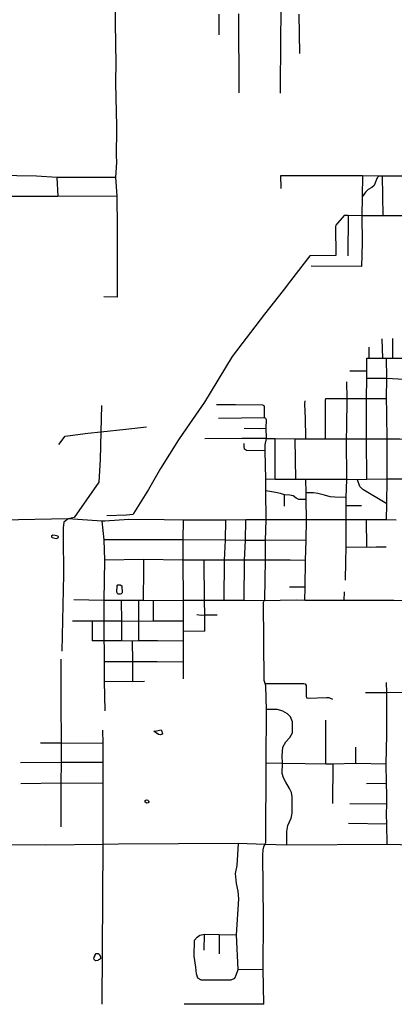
# Model space of a CAD drawing. Header units: millimetres. Extents: x 35 to 72953, y -43 to 70184.
# Tile 10 of 204: x 6421 to 10134, y 36935 to 46711. Entities that reach past the tile are written whole.
import ezdxf

# ---------------------------------------------------------------- set-up
doc = ezdxf.new("R2010")
doc.units = ezdxf.units.MM
doc.layers.add('roads_3', color=3, linetype='Continuous')
doc.layers.add('water', color=7, linetype='Continuous')

msp = doc.modelspace()

# ---------------------------------------------------------------- linework, layer by layer
at = {"layer": 'roads_3'}
for points in [[(9010.93, 46536.33), (9013.44, 46763.34), (9019.78, 47140.68), (9014.08, 47630.98), (9005.44, 48369.04)], [(7542.67, 47680.2), (7368.43, 46868.53), (7367.86, 46624.43), (7371.67, 46527.98), (7370.48, 46449.63), (7372.14, 46296.93), (7369.61, 46080.95), (7379.71, 45651.96), (7380.54, 45575.6), (7378.14, 45410.84), (7378.02, 45363.62), (7380.89, 45295.3), (7369.44, 45143.61), (7382.13, 44962.74), (7382.03, 44920.54), (7386.54, 44690.45), (7385.99, 44455.34), (7387.85, 43956.97)], [(8395.72, 46766.72), (8396.26, 46559.78)], [(8589.52, 46767.29), (8593.83, 45984.73)], [(9186.57, 46766.07), (9195.29, 46375.19)], [(9007.42, 45980.43), (9010.93, 46536.33)], [(7369.44, 45143.61), (6788.96, 45142.99), (6588.09, 45157.54), (6195.6, 45162.89)], [(9008.66, 45163.66), (9531, 45162.35), (9701.41, 45162.55), (9820.6, 45163.64), (9985.93, 45161.07), (10015.41, 45160.61), (10298.9, 45160.86), (10215.23, 45161.03), (10613.36, 45157.41), (10620.56, 45157.26), (10631.94, 45157.26), (10745.73, 45156.01), (10848.72, 45160.83), (10942.63, 45171.69), (11120.29, 45171.34), (11331.28, 45166.9), (11468.56, 45158.6), (11529.13, 45160.5), (11577.6, 45167.43), (11624.02, 45158.3)], [(9013.43, 45035.05), (9008.66, 45163.66)], [(9820.6, 45163.64), (9817.45, 44951.04), (9811.67, 44763.17), (9815.14, 44495.9), (9810.61, 44261.81)], [(6788.96, 45142.99), (6799.62, 44958.1)], [(9985.93, 45161.07), (9985.13, 45160.68), (9963.89, 45141.62), (9943.6, 45092.43), (9934.45, 45064.33), (9911.19, 45046.29), (9873.8, 45023.26), (9850.52, 44998.2), (9817.45, 44951.04)], [(10015.41, 45160.61), (10019.64, 44762.73)], [(6196.22, 44959.64), (6799.62, 44958.1), (7382.13, 44962.74)], [(9638.03, 44765.55), (9555.05, 44672.28), (9550.98, 44658.22), (9553.39, 44368.86), (9297.96, 44367.39), (9104.59, 44116.62), (9033.7, 44023.33), (8848.43, 43786.59), (8528.43, 43365.27), (8252.78, 42914.69), (8073.46, 42655.83), (7994.43, 42539.43), (7816.06, 42255.44), (7697.43, 42046.68), (7550.45, 41808.83), (7544.36, 41796.78), (7480.73, 41791.91), (7283.79, 41783.33)], [(9678.01, 44765.7), (9638.03, 44765.55)], [(9678.01, 44765.7), (9674.54, 44367.59)], [(10214.48, 44762.33), (10019.64, 44762.73), (9811.67, 44763.17), (9678.01, 44765.7)], [(9810.61, 44261.81), (9309.85, 44262.87)], [(7387.85, 43956.97), (7253.57, 43959.29)], [(10012.05, 43542.94), (10016.49, 43350.77)], [(10116.05, 43545.74), (10115.75, 43350.06)], [(9882.63, 43458.81), (9881.4, 43350.31)], [(9862.46, 42146.81), (9859.52, 42548.42), (9859.66, 42614.74), (9860.36, 42951.39), (9862.8, 43150.36), (9860.93, 43219.7), (9863.22, 43350.32)], [(9863.22, 43350.32), (9881.4, 43350.31), (10016.49, 43350.77), (10058.09, 43350.3), (10115.75, 43350.06), (10216.18, 43350.08)], [(10060.7, 43150.94), (10058.09, 43350.3)], [(9860.93, 43219.7), (9693.31, 43220.05)], [(9651.03, 41145.48), (9655, 41328.59), (9655.97, 41475.38), (9656.85, 41535.21), (9656.35, 41745.74), (9658.66, 41884.41), (9657.59, 41966.94), (9662.36, 42146.23), (9661.42, 42549.35), (9664.31, 42661.92), (9666.49, 42949.79), (9663.81, 43115.6)], [(9862.8, 43150.36), (10060.7, 43150.94), (10230.32, 43140.55), (10366.63, 43139.26), (10417.11, 43137.15), (10489.81, 43137), (10541.3, 43137.9)], [(10057.18, 41743.65), (10061.7, 41904.49), (10062.15, 42148.41), (10062.48, 42548), (10064.09, 42602.28), (10061.15, 42726.54), (10058.98, 42816), (10058.28, 42950.98), (10060.7, 43150.94)], [(9256.13, 42548.75), (9255.87, 42564.33), (9253.53, 42746.57), (9248.34, 42895.41), (9249.42, 42927.57)], [(9452.73, 42548.46), (9452.86, 42563.2), (9453.09, 42717.51), (9452.24, 42935.77), (9454.45, 42950.24)], [(9454.45, 42950.24), (9666.49, 42949.79), (9860.36, 42951.39), (10058.28, 42950.98)], [(7231.04, 42880.15), (7225.51, 42620.02), (7219.68, 42345.55), (7205.01, 42118.46), (6961.82, 41769.3), (6901.2, 41755.37), (6856.68, 41721.31), (6850.48, 41665.04), (6850.28, 41580.61), (6853.41, 41202.71), (6839.48, 40442.87)], [(8849.2, 42866.96), (8844.9, 42877.81), (8832.12, 42882.55), (8560.83, 42887.67), (8372.88, 42888.5)], [(8840.72, 36935.42), (8835.42, 37285.35), (8836.52, 37786.05), (8831.84, 38417.44), (8833.98, 38469.71), (8840.68, 38498.36), (8851.49, 38521.02), (8859.58, 38540.58), (8865.16, 39331.19), (8866.32, 39860.95), (8861.78, 40098.47), (8855.13, 40120.32), (8843.13, 40148.67), (8839.28, 40927.48), (8845.87, 40940.85), (8851.43, 40954.86), (8856.66, 41345.43), (8856.11, 41541.26), (8864.62, 41745.43), (8861.2, 42031.87), (8859.44, 42148.44), (8852.63, 42430.6), (8853.72, 42489.49), (8867.24, 42553.25), (8864.68, 42655.8), (8866.58, 42739.19), (8859.58, 42750.86), (8847.24, 42756.44), (8849.2, 42866.96)], [(8847.24, 42756.44), (8392.37, 42749.82)], [(6810.06, 42493.25), (6870.84, 42575.51), (7095.08, 42607.14), (7225.51, 42620.02), (7472.83, 42644.44), (7678.88, 42668.08)], [(8645.34, 42654.23), (8798.47, 42652.47), (8864.68, 42655.8)], [(8867.24, 42553.25), (8800.26, 42551.38), (8623.56, 42554.1), (8255.33, 42550.58)], [(8867.24, 42553.25), (8952.74, 42551.36), (9149.15, 42550.27), (9192.26, 42550.03), (9256.13, 42548.75), (9452.73, 42548.46), (9661.42, 42549.35), (9859.52, 42548.42), (10062.48, 42548), (10189.72, 42550.75), (10266.45, 42543.55), (10469.18, 42523.41)], [(8953.36, 42147.24), (8952.74, 42551.36)], [(9149.15, 42550.27), (9153.8, 42145.6)], [(8852.63, 42430.6), (8669.31, 42432.13), (8649.93, 42447.2), (8646.97, 42477.35), (8644.65, 42502.48)], [(10321.12, 42147.27), (10265.11, 42148.47), (10224.64, 42149.07), (10062.15, 42148.41), (9862.46, 42146.81), (9769.14, 42143.14), (9662.36, 42146.23), (9429.23, 42146.52), (9257.98, 42145.03), (9153.8, 42145.6), (9098.76, 42145.91), (8953.36, 42147.24), (8859.44, 42148.44)], [(9246.63, 40944.56), (9249.95, 41078.24), (9254.56, 41341.55), (9262.06, 41543.56), (9262.5, 41744.56), (9260.69, 41945.69), (9259.72, 42013.57), (9257.98, 42145.03)], [(10061.7, 41904.49), (9824.13, 42045.84), (9791.37, 42074.71), (9769.14, 42143.14)], [(9260.69, 41945.69), (9186.98, 41946.85), (9161.76, 41958.96), (9132.53, 41983.14), (9097.2, 41989.25), (9045.92, 41993.26), (9005.34, 42006.54), (8941.74, 42018.73), (8861.2, 42031.87)], [(9046.46, 41880.83), (9045.92, 41993.26)], [(9657.59, 41966.94), (9543.5, 41971.21), (9499.08, 41972.31), (9442.56, 41990.52), (9376.96, 42007.75), (9333.55, 42012.86), (9259.72, 42013.57)], [(9810.55, 41883.76), (9658.66, 41884.41)], [(10152.51, 41740.58), (10057.18, 41743.65), (9856.3, 41745.32), (9656.35, 41745.74), (9262.5, 41744.56), (8864.62, 41745.43), (8662.65, 41745.87), (8463.48, 41741.4), (8045.4, 41742.35), (7854.54, 41745.8), (7501.09, 41747.62), (7264.39, 41732.76), (7234.4, 41732.47), (6901.2, 41755.37), (6244.75, 41742.89)], [(8043.03, 40165.24), (8043.42, 40336.11), (8045.92, 40542.16), (8045, 40643.78), (8044.13, 40740.3), (8045.81, 40943.21), (8042.69, 41344.24), (8042.93, 41547.38), (8045.4, 41742.35)], [(8447.77, 40945.32), (8452.7, 41344.32), (8460.78, 41542.14), (8463.48, 41741.4)], [(8644.71, 40945.88), (8648.62, 41343.89), (8658.45, 41541.7), (8662.65, 41745.87)], [(9856.3, 41745.32), (9857.75, 41476.96)], [(7234.4, 41732.47), (7255.22, 41545.18), (7260.81, 41345.16), (7254.81, 40945.15), (7255.34, 40738.1), (7255.89, 40543.1), (7258.98, 40473.63), (7258.66, 40337.92), (7258.2, 40142.92), (7263.36, 39850.52)], [(8856.11, 41541.26), (8658.45, 41541.7), (8460.78, 41542.14), (8042.93, 41547.38), (7255.22, 41545.18)], [(9262.06, 41543.56), (8856.11, 41541.26)], [(9655.97, 41475.38), (9857.75, 41476.96), (9903.19, 41474.86), (9953.7, 41477.77), (10054.67, 41475.55)], [(8856.66, 41345.43), (8648.62, 41343.89), (8452.7, 41344.32), (8247.7, 41343.77), (8042.69, 41344.24), (7647.61, 41351.3), (7260.81, 41345.16)], [(7647.61, 41351.3), (7647.09, 41127.16), (7644.96, 41073.9), (7643.64, 40944.25)], [(8247.7, 41343.77), (8250.84, 40944.75), (8252.54, 40803.03), (8253.04, 40745.89), (8253.97, 40641.32)], [(9254.56, 41341.55), (9101.06, 41344.9), (8856.66, 41345.43)], [(9249.95, 41078.24), (9095.06, 41075.79)], [(9638.49, 40944.74), (9641.09, 41029.11)], [(10461.92, 40939.5), (10130.21, 40943.62), (9638.49, 40944.74), (9246.63, 40944.56), (9161.81, 40946.77), (8845.87, 40940.85), (8644.71, 40945.88), (8447.77, 40945.32), (8250.84, 40944.75), (8045.81, 40943.21), (7743.84, 40941.89), (7643.64, 40944.25), (7603.25, 40944.34), (7431.56, 40945.75), (7254.81, 40945.15), (6956.89, 40950.88)], [(7432.9, 40543.25), (7434.1, 40737.68), (7431.56, 40945.75)], [(7603.33, 40544.3), (7600.74, 40737.29), (7603.25, 40944.34)], [(7743.84, 40941.89), (7744.16, 40737.97)], [(8177.59, 40806.33), (8218.99, 40800.2), (8252.54, 40803.03), (8379.57, 40801.86)], [(8044.13, 40740.3), (7744.16, 40737.97), (7600.74, 40737.29), (7434.1, 40737.68), (7255.34, 40738.1), (7140.21, 40740.39), (6944.28, 40740.85)], [(7140.21, 40740.39), (7138.73, 40544.39)], [(8045, 40643.78), (8253.97, 40641.32)], [(8045.92, 40542.16), (7788.15, 40542.87), (7603.33, 40544.3), (7535.3, 40542.23), (7432.9, 40543.25), (7255.89, 40543.1), (7138.73, 40544.39)], [(7535.3, 40542.23), (7538.43, 40339.29)], [(6830.31, 38697.49), (6833.36, 39129.77), (6833.86, 39336.86), (6834.31, 39527.85), (6831.26, 39937.99), (6832.27, 40362.17)], [(7258.66, 40337.92), (7538.43, 40339.29), (7642.45, 40339.05), (7784.87, 40338.72), (8043.42, 40336.11)], [(7538.43, 40339.29), (7539.99, 40141.26)], [(7258.2, 40142.92), (7539.99, 40141.26), (7657.16, 40144.01)], [(8855.13, 40120.32), (9236.57, 40121.49), (9251.89, 40115.47), (9261.08, 40099.33), (9260.7, 40072.19), (9259.59, 40027.96), (9259.48, 39994.87), (9265.55, 39979.7), (9280.68, 39975.4), (9462.55, 39979.89), (9485.79, 39981.87), (9521.21, 39966)], [(10062.47, 38523.39), (10058.86, 38728.49), (10057.03, 38818.97), (10059.27, 38926.53), (10059.45, 39013.99), (10055.65, 39130.61), (10054.04, 39323.63), (10061.71, 39611.11), (10058.8, 40032.67), (10056.7, 40130.5)], [(9847.67, 40030.96), (10058.8, 40032.67), (10250.93, 40033.76)], [(9070.29, 38514.11), (9068.91, 38649.57), (9080.57, 38710.85), (9110.9, 38781.86), (9122.86, 38833.25), (9121.26, 38994.27), (9114.99, 39036.69), (9096.93, 39079.37), (9058.82, 39140.89), (9035.59, 39183.06), (9023.15, 39225.51), (9024.76, 39328.84), (9024.31, 39401.98), (9028.13, 39486.65), (9060.57, 39540.87), (9099.99, 39584.27), (9125.92, 39630.8), (9126.76, 39738.63), (9106.24, 39789.69), (9074.82, 39819.13), (9029.49, 39844.26), (8977.43, 39861.71), (8866.32, 39860.95)], [(9456.31, 39322.76), (9456.98, 39757.13)], [(7242.69, 39655.55), (7244.4, 39524.87), (7243.96, 39335.89), (7243.47, 39128.8), (7246.08, 38523.59)], [(7244.4, 39524.87), (6834.31, 39527.85), (6628.26, 39528.35)], [(9754.05, 39329.28), (9753.37, 39487.11)], [(7243.96, 39335.89), (6833.86, 39336.86), (6427.79, 39333.82)], [(8865.16, 39331.19), (9024.76, 39328.84), (9250, 39326.33), (9456.31, 39322.76), (9525.44, 39322.95), (9754.05, 39329.28), (10054.04, 39323.63)], [(9525.44, 39322.95), (9521.89, 38930.67)], [(7243.47, 39128.8), (6833.36, 39129.77), (6433.34, 39124.71)], [(9859.68, 39128), (10055.65, 39130.61)], [(9692.6, 38929.32), (10059.27, 38926.53)], [(9680.06, 38733.31), (10058.86, 38728.49)], [(10459.51, 38512.29), (10062.47, 38523.39), (9070.29, 38514.11), (8851.49, 38521.02), (8589.65, 38532.58), (7399.5, 38524.93), (7246.08, 38523.59), (6680.36, 38514.89), (6248.02, 38517.94)], [(7246.08, 38523.59), (7235.22, 36936.74)], [(8586.88, 37281.87), (8571.47, 37625.77), (8592.47, 37981.64), (8586.58, 38060.07), (8570.59, 38134.5), (8558.68, 38235.07), (8575.02, 38313.46), (8589.65, 38532.58)], [(8216.87, 37178.13), (8186.6, 37194.29), (8175.07, 37237.86), (8166.56, 37304.72), (8148.7, 37413.57), (8153.1, 37572.41), (8179.44, 37602.52), (8205.75, 37622.57), (8252.24, 37632.51), (8399.73, 37628.16), (8571.47, 37625.77)], [(8249.87, 37473.66), (8252.24, 37632.51)], [(8399.73, 37628.16), (8399.3, 37435.12)], [(8216.87, 37178.13), (8360.33, 37177.8), (8427.01, 37177.66), (8473.49, 37177.55), (8515.93, 37179.47), (8554.36, 37195.47), (8570.6, 37233.65), (8586.88, 37281.87)], [(8586.88, 37281.87), (8835.42, 37285.35)], [(8840.72, 36935.42), (8052.65, 36937.18)]]:
    msp.add_lwpolyline(points, dxfattribs=at)
at = {"layer": 'water'}
for points in [[(6798.34, 41586.54), (6801.35, 41577.37), (6795.82, 41559.72), (6782.39, 41556.09), (6742.2, 41566.57), (6739.18, 41581.82), (6740.43, 41589.75), (6750.21, 41597.64), (6772.75, 41594.53), (6798.34, 41586.54)], [(7434.94, 41020.8), (7427.59, 41011.06), (7417.22, 41006.22), (7392.83, 41006.28), (7384.35, 41025.82), (7385.76, 41090.44), (7392.5, 41100.16), (7416.28, 41100.71), (7433.92, 41088.46), (7434.94, 41020.8)], [(7750.78, 39648.55), (7778.22, 39649.11), (7824.57, 39658.78), (7831.24, 39642.92), (7833.52, 39631.07), (7835.48, 39620.98), (7835.46, 39616.09), (7812.28, 39610.05), (7795.84, 39614.94), (7763.57, 39636.94), (7750.78, 39648.55)], [(7665.47, 38942.94), (7664.81, 38943.4), (7663, 38953.16), (7664.84, 38959.24), (7678.88, 38965.92), (7691.67, 38962.86), (7697.16, 38956.14), (7700.79, 38945.78), (7694.06, 38936.63), (7681.87, 38931.79), (7665.47, 38942.94)], [(7222.65, 37409.51), (7220.15, 37388.19), (7210.98, 37380.28), (7201.22, 37378.48), (7194.5, 37369.96), (7176.81, 37368.19), (7170.11, 37369.43), (7160.38, 37381.05), (7154.94, 37392.63), (7158.01, 37402.38), (7169.64, 37420.02), (7170.27, 37426.13), (7178.24, 37438.29), (7200.19, 37438.23), (7207.47, 37432.72), (7222.65, 37409.51)]]:
    msp.add_lwpolyline(points, close=True, dxfattribs=at)

doc.saveas('drawing.dxf')
